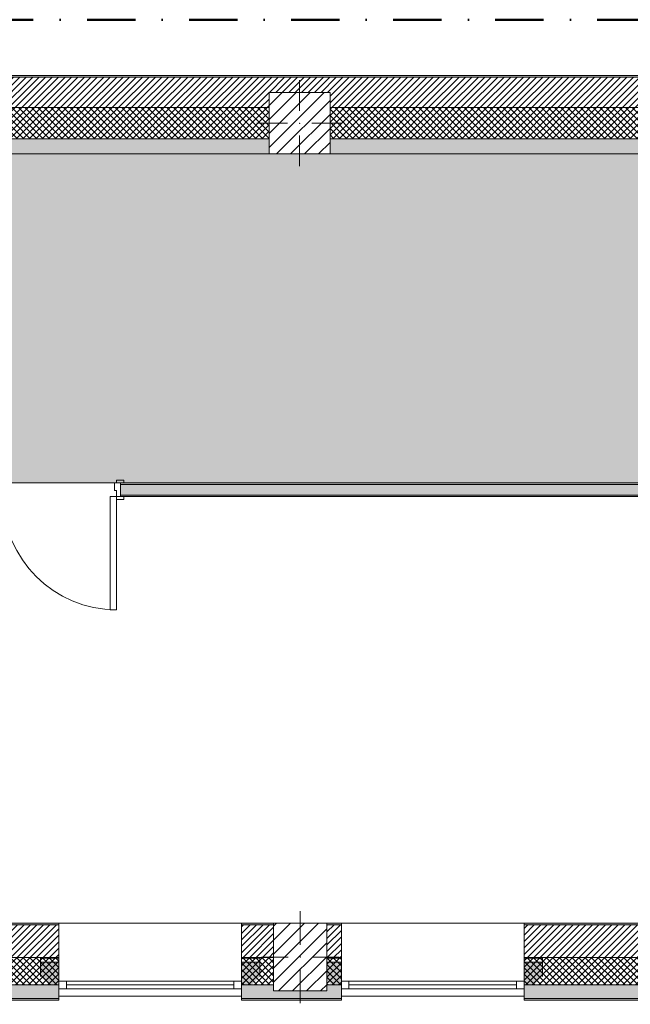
# Model space of a CAD drawing. Header units: millimetres. Extents: x -30280 to 19093, y -19284 to 4746.
# Tile 20 of 40: x -9039 to -5028, y -1726 to 4746. Entities that reach past the tile are written whole.
import ezdxf

# ---------------------------------------------------------------- set-up
doc = ezdxf.new("R2010")
doc.units = ezdxf.units.MM
doc.header["$MEASUREMENT"] = 0
doc.linetypes.add('Punto & Rayas', pattern=[670.277762, 317.5, -176.388889, 0, -176.388874])
doc.linetypes.add('Wipeout_Contour', pattern=[1000, 0, -1000])
for name, color, linetype, lineweight, true_color in [('01_2D_Ambit_Pluma_Nº__242', 7, 'Continuous', 50, 0xfb0013), ('12_FAÇ_Façana_Pluma_Nº__102', 7, 'Continuous', 5, 0xcccccc), ('12_FAÇ_Façana_Pluma_Nº__174', 7, 'Continuous', 13, 0xe4ad2c), ('12_FAÇ_Façana_Pluma_Nº__176', 7, 'Continuous', 15, 0x93a0c6), ('14_PAV_Paviment existent_Pluma_Nº__197', 7, 'Continuous', 0, 0xffe68e), ('Demolido_08_Envans_Pluma_Nº__102', 7, 'Continuous', 5, 0xcccccc), ('Demolido_08_Envans_Pluma_Nº__176', 7, 'Continuous', 15, 0x93a0c6), ('Demolido_Puertas Archicad_Pluma_Nº__3', 7, 'Continuous', 5, 0xa4a4a4)]:
    doc.layers.add(name, color=color, linetype=linetype, lineweight=lineweight, true_color=true_color)
for name, color, linetype in [('10_ESTR_Pilars', 7, 'Continuous'), ('12_FAÇ_Façana', 7, 'Continuous'), ('14_PAV_Paviment existent', 7, 'Continuous'), ('Demolido_08_Envans', 7, 'Continuous'), ('Demolido_Puertas Archicad', 7, 'Continuous'), ('Ventanas Archicad', 7, 'Continuous')]:
    doc.layers.add(name, color=color, linetype=linetype)
for name, color, linetype, lineweight in [('10_ESTR_Pilars_Pluma_Nº__20', 1, 'Continuous', 5), ('10_ESTR_Pilars_Pluma_Nº__28', 7, 'Continuous', 20), ('10_ESTR_Pilars_Pluma_Nº__42', 8, 'Continuous', 25), ('12_FAÇ_Façana_Pluma_Nº__1', 7, 'Continuous', 5), ('12_FAÇ_Façana_Pluma_Nº__2', 8, 'Continuous', 5), ('12_FAÇ_Façana_Pluma_Nº__7', 7, 'Continuous', 5), ('14_PAV_Paviment existent_Pluma_Nº__89', 7, 'Continuous', 5), ('Demolido_08_Envans_Pluma_Nº__7', 7, 'Continuous', 5), ('Demolido_12_FAÇ_Façana_Pluma_Nº__7', 7, 'Continuous', 5), ('Demolido_Puertas Archicad_Pluma_Nº__1', 7, 'Continuous', 5), ('Demolido_Puertas Archicad_Pluma_Nº__7', 7, 'Continuous', 5), ('Ventanas Archicad_Pluma_Nº__1', 7, 'Continuous', 5), ('Ventanas Archicad_Pluma_Nº__7', 7, 'Continuous', 5)]:
    doc.layers.add(name, color=color, linetype=linetype, lineweight=lineweight)
pattern_1 = [(45, (0, 0), (-21.213203, 21.213203), [])]
pattern_2 = [(45, (0, 0), (-21.213203, 21.213203), []), (135, (0, 0), (21.213203, 21.213203), [])]
pattern_3 = [(0, (0, 0), (0, 75), [0, -75])]
pattern_4 = [(45, (0, 0), (-45.96194, 45.96194), [])]

# ---------------------------------------------------------------- blocks, each defined once
blk = doc.blocks.new('Forjado_1_1', base_point=(5758.9, 1700.9))
at = {"layer": '14_PAV_Paviment existent_Pluma_Nº__197', "linetype": 'Continuous', "lineweight": 0, "true_color": 0x3f3923}
blk.add_hatch(color=39, dxfattribs=at).paths.add_polyline_path([(5758.9, 1700.9), (5758.9, 3863.5), (-28038.7, 3863.5), (-28050.8, 1700.9)])
at = {"layer": '14_PAV_Paviment existent_Pluma_Nº__89', "color": 7, "linetype": 'Continuous', "lineweight": 5, "flags": 128}
blk.add_lwpolyline([(5758.9, 1700.9), (-28050.8, 1700.9), (-28038.7, 3863.5), (5758.9, 3863.5)], close=True, dxfattribs=at)
blk = doc.blocks.new('Muro_3_1', base_point=(11882.6, 4378.5))
at = {"layer": '12_FAÇ_Façana_Pluma_Nº__102', "linetype": 'Continuous', "lineweight": 0, "true_color": 0xe5e5e5}
for points in [[(-18509.8, 3963.5), (-18509.8, 3863.5), (-7400.5, 3863.5), (-7400.5, 3963.5)], [(-7000.5, 3963.5), (-7000.5, 3863.5), (-2000.5, 3863.5), (-2000.5, 3963.5)]]:
    blk.add_hatch(color=254, dxfattribs=at).paths.add_polyline_path(points)
at = {"layer": '12_FAÇ_Façana_Pluma_Nº__174', "linetype": 'Continuous', "lineweight": 13, "true_color": 0xe4ad2c}
h = blk.add_hatch(dxfattribs=at)
h.set_pattern_fill('SATE_Aislamiento_0001', color=42, style=0, pattern_type=2)
h.set_pattern_definition(pattern_2)
h.paths.add_polyline_path([(-18509.8, 3963.5), (-7400.5, 3963.5), (-7400.5, 4168.5), (-18509.8, 4168.5)])
h = blk.add_hatch(dxfattribs=at)
h.set_pattern_fill('SATE_Aislamiento_0001', color=42, style=0, pattern_type=2)
h.set_pattern_definition(pattern_2)
h.paths.add_polyline_path([(-7000.5, 3963.5), (-2000.5, 3963.5), (-2000.5, 4168.5), (-7000.5, 4168.5)])
at = {"layer": '12_FAÇ_Façana_Pluma_Nº__176', "linetype": 'Continuous', "lineweight": 0, "true_color": 0x495063}
blk.add_hatch(color=251, dxfattribs=at).paths.add_polyline_path([(-25879.1, 4368.5), (-1110.5, 4368.5), (-1110.5, 4378.5), (-25879.1, 4378.5)])
at = {"layer": '12_FAÇ_Façana_Pluma_Nº__2', "linetype": 'Continuous', "lineweight": 5}
h = blk.add_hatch(dxfattribs=at)
h.set_pattern_fill('Ceramic_0001', color=8, style=0, pattern_type=2)
h.set_pattern_definition(pattern_1)
h.paths.add_polyline_path([(-1110.5, 4368.5), (-25879.1, 4368.5), (-25879.1, 4168.5), (-21909.8, 4168.5), (-21909.8, 4268), (-21509.8, 4268), (-21509.8, 4168.5), (-18909.8, 4168.5), (-18909.8, 4268), (-18509.8, 4268), (-18509.8, 4168.5), (-7400.5, 4168.5), (-7400.5, 4268), (-7000.5, 4268), (-7000.5, 4168.5), (-2000.5, 4168.5), (-2000.5, 4268), (-1600.5, 4268), (-1600.5, 4168.5), (-1110.5, 4168.5)])
at = {"layer": '12_FAÇ_Façana_Pluma_Nº__7', "color": 7, "linetype": 'Continuous', "lineweight": 5}
for p, q in [((-1110.5, 4368.5), (-25879.1, 4368.5)), ((-7400.5, 4168.5), (-18509.8, 4168.5)), ((-2000.5, 4168.5), (-7000.5, 4168.5)), ((-18509.8, 3963.5), (-7400.5, 3963.5)), ((-7000.5, 3963.5), (-2000.5, 3963.5))]:
    blk.add_line(p, q, dxfattribs=at)
at = {"layer": '12_FAÇ_Façana_Pluma_Nº__7', "color": 7, "linetype": 'Continuous', "lineweight": 5, "flags": 128}
for points in [[(-1110.5, 4378.5), (-25879.1, 4378.5)], [(-12747, 3863.5), (-7400.5, 3863.5)], [(-7000.5, 3863.5), (-2000.5, 3863.5)]]:
    blk.add_lwpolyline(points, dxfattribs=at)
blk = doc.blocks.new('Ventana Vertical Multi-Faja 27_5')
at = {"layer": 'Ventanas Archicad_Pluma_Nº__1', "color": 7, "linetype": 'Continuous', "lineweight": 5}
for p, q in [((-600, 50), (600, 50)), ((-600, 0), (-550, 0)), ((-550, 0), (-550, -50)), ((-550, 0), (550, 0)), ((550, -50), (550, 0)), ((550, 0), (600, 0)), ((-550, -50), (-600, -50)), ((-550, -25), (550, -25)), ((550, -50), (-550, -50)), ((600, -50), (550, -50)), ((-600, -200), (-600, -175)), ((600, -200), (600, -175)), ((-600, -430), (600, -430))]:
    blk.add_line(p, q, dxfattribs=at)
at = {"layer": 'Ventanas Archicad_Pluma_Nº__7', "color": 7, "linetype": 'Continuous', "lineweight": 5}
for p, q in [((-600, 50), (-600, 40)), ((-600, 40), (-600, 0)), ((-600, 40), (-600, 0)), ((-600, 0), (-600, -50)), ((-600, 0), (-600, -50)), ((-600, 0), (-600, -50)), ((-600, 0), (-600, -50)), ((600, 50), (600, 40)), ((600, 40), (600, 0)), ((600, 40), (600, 0)), ((600, 0), (600, -50)), ((600, 0), (600, -50)), ((600, 0), (600, -50)), ((600, 0), (600, -50)), ((-600, -50), (-600, -80)), ((-600, -50), (-600, -80)), ((600, -50), (600, -80)), ((600, -50), (600, -80)), ((-600, -80), (-600, -175)), ((-600, -80), (-600, -175)), ((600, -80), (600, -175)), ((600, -80), (600, -175)), ((-600, -200), (-600, -420)), ((600, -200), (600, -420)), ((-600, -420), (-600, -430)), ((600, -420), (600, -430))]:
    blk.add_line(p, q, dxfattribs=at)
blk = doc.blocks.new('Muro_6_1', base_point=(-6926, -1194))
at = {"layer": '12_FAÇ_Façana', "linetype": 'Continuous', "lineweight": 0, "true_color": 0x000000}
h = blk.add_hatch(dxfattribs=at)
h.set_pattern_fill('Yeso_0001', color=18, style=0, pattern_type=2)
h.set_pattern_definition(pattern_3)
h.paths.add_polyline_path([(-6926, -1424), (-7046, -1424), (-7046, -1449), (-6926, -1449)])
h = blk.add_hatch(dxfattribs=at)
h.set_pattern_fill('Yeso_0001', color=18, style=0, pattern_type=2)
h.set_pattern_definition(pattern_3)
h.paths.add_polyline_path([(-5726, -1424), (-5726, -1449), (-5606, -1449), (-5606, -1424)])
at = {"layer": '12_FAÇ_Façana_Pluma_Nº__102', "linetype": 'Continuous', "lineweight": 0, "true_color": 0xe5e5e5}
for points in [[(-7046, -1544), (-6926, -1664), (-6926, -1449), (-7046, -1449)], [(-5606, -1544), (-5606, -1449), (-5726, -1449), (-5726, -1664)]]:
    blk.add_hatch(color=254, dxfattribs=at).paths.add_polyline_path(points)
at = {"layer": '12_FAÇ_Façana_Pluma_Nº__1', "color": 7, "linetype": 'Continuous', "lineweight": 5}
for p, q in [((-7046, -1424), (-6926, -1424)), ((-7046, -1449), (-7046, -1424)), ((-6926, -1449), (-7046, -1449)), ((-6926, -1424), (-6926, -1449)), ((-5726, -1424), (-5726, -1449)), ((-5606, -1424), (-5726, -1424)), ((-5726, -1449), (-5606, -1449)), ((-5606, -1449), (-5606, -1424))]:
    blk.add_line(p, q, dxfattribs=at)
at = {"layer": '12_FAÇ_Façana_Pluma_Nº__7', "color": 7, "linetype": 'Continuous', "lineweight": 5}
for p, q in [((-6926, -1204), (-6926, -1194)), ((-6926, -1424), (-6926, -1204)), ((-5726, -1204), (-5726, -1194)), ((-5726, -1424), (-5726, -1204)), ((-7046, -1544), (-7046, -1449)), ((-6926, -1544), (-6926, -1449)), ((-6926, -1544), (-6926, -1449)), ((-5726, -1544), (-5726, -1449)), ((-5726, -1544), (-5726, -1449)), ((-5606, -1544), (-5606, -1449)), ((-6926, -1574), (-6926, -1544)), ((-6926, -1574), (-6926, -1544)), ((-5726, -1574), (-5726, -1544)), ((-5726, -1574), (-5726, -1544)), ((-6926, -1624), (-6926, -1574)), ((-6926, -1624), (-6926, -1574)), ((-5726, -1624), (-5726, -1574)), ((-5726, -1624), (-5726, -1574)), ((-6926, -1664), (-6926, -1624)), ((-6926, -1664), (-6926, -1624)), ((-6926, -1674), (-6926, -1664)), ((-5726, -1664), (-5726, -1624)), ((-5726, -1664), (-5726, -1624)), ((-5726, -1674), (-5726, -1664))]:
    blk.add_line(p, q, dxfattribs=at)
at = {"layer": 'Ventanas Archicad', "color": 253, "linetype": 'Continuous', "lineweight": 5, "true_color": 0xa4a4a6, "zscale": 1000, "rotation": 180}
blk.add_blockref('Ventana Vertical Multi-Faja 27_5', (-6326, -1624), dxfattribs=at)
blk = doc.blocks.new('Muro_7_1', base_point=(-5726, -1194))
at = {"layer": '12_FAÇ_Façana_Pluma_Nº__102', "linetype": 'Continuous', "lineweight": 0, "true_color": 0xe5e5e5}
for points in [[(-5726, -1689), (-3383.4, -1689), (-3383.4, -1599), (-5726, -1599)], [(-5726, -1699), (-3383.4, -1699), (-3383.4, -1689), (-5726, -1689)]]:
    blk.add_hatch(color=254, dxfattribs=at).paths.add_polyline_path(points)
at = {"layer": '12_FAÇ_Façana_Pluma_Nº__174', "linetype": 'Continuous', "lineweight": 13, "true_color": 0xe4ad2c}
h = blk.add_hatch(dxfattribs=at)
h.set_pattern_fill('SATE_Aislamiento_0001', color=42, style=0, pattern_type=2)
h.set_pattern_definition(pattern_2)
h.paths.add_polyline_path([(-5726, -1599), (-3383.4, -1599), (-3383.4, -1419), (-5726, -1419)])
at = {"layer": '12_FAÇ_Façana_Pluma_Nº__176', "linetype": 'Continuous', "lineweight": 0, "true_color": 0x495063}
blk.add_hatch(color=251, dxfattribs=at).paths.add_polyline_path([(-3383.4, -1194), (-5726, -1194), (-5726, -1204), (-3383.4, -1204)])
at = {"layer": '12_FAÇ_Façana_Pluma_Nº__2', "linetype": 'Continuous', "lineweight": 5}
h = blk.add_hatch(dxfattribs=at)
h.set_pattern_fill('Ceramic_0001', color=8, style=0, pattern_type=2)
h.set_pattern_definition(pattern_1)
h.paths.add_polyline_path([(-5726, -1419), (-3383.4, -1419), (-3383.4, -1204), (-5726, -1204)])
at = {"layer": '12_FAÇ_Façana_Pluma_Nº__7', "color": 7, "linetype": 'Continuous', "lineweight": 5}
for p, q in [((-3383.4, -1204), (-5726, -1204)), ((-5726, -1419), (-3383.4, -1419)), ((-5726, -1599), (-3383.4, -1599)), ((-5726, -1689), (-3383.4, -1689))]:
    blk.add_line(p, q, dxfattribs=at)
at = {"layer": '12_FAÇ_Façana_Pluma_Nº__7', "color": 7, "linetype": 'Continuous', "lineweight": 5, "flags": 128}
for points in [[(-3383.4, -1194), (-5726, -1194)], [(-5726, -1419), (-5726, -1424)], [(-3383.4, -1424), (-3383.4, -1419)], [(-5726, -1544), (-5726, -1599)], [(-3383.4, -1599), (-3383.4, -1544)], [(-5726, -1664), (-5726, -1699)], [(-3383.4, -1699), (-3383.4, -1664)], [(-5726, -1699), (-3383.4, -1699)]]:
    blk.add_lwpolyline(points, dxfattribs=at)
blk = doc.blocks.new('Muro_8_1', base_point=(-7581.9, -1194))
at = {"layer": '12_FAÇ_Façana_Pluma_Nº__102', "linetype": 'Continuous', "lineweight": 0, "true_color": 0xe5e5e5}
for points in [[(-7371.1, -1599), (-7581.9, -1599), (-7581.9, -1689), (-6926, -1689), (-6926, -1599), (-7021.1, -1599), (-7021.1, -1639), (-7371.1, -1639)], [(-7581.9, -1699), (-6926, -1699), (-6926, -1689), (-7581.9, -1689)]]:
    blk.add_hatch(color=254, dxfattribs=at).paths.add_polyline_path(points)
at = {"layer": '12_FAÇ_Façana_Pluma_Nº__174', "linetype": 'Continuous', "lineweight": 13, "true_color": 0xe4ad2c}
h = blk.add_hatch(dxfattribs=at)
h.set_pattern_fill('SATE_Aislamiento_0001', color=42, style=0, pattern_type=2)
h.set_pattern_definition(pattern_2)
h.paths.add_polyline_path([(-7581.9, -1599), (-7371.1, -1599), (-7371.1, -1419), (-7581.9, -1419)])
h = blk.add_hatch(dxfattribs=at)
h.set_pattern_fill('SATE_Aislamiento_0001', color=42, style=0, pattern_type=2)
h.set_pattern_definition(pattern_2)
h.paths.add_polyline_path([(-7021.1, -1599), (-6926, -1599), (-6926, -1419), (-7021.1, -1419)])
at = {"layer": '12_FAÇ_Façana_Pluma_Nº__176', "linetype": 'Continuous', "lineweight": 0, "true_color": 0x495063}
for points in [[(-7581.9, -1194), (-7581.9, -1204), (-7371.1, -1204), (-7371.1, -1194)], [(-7021.1, -1194), (-7021.1, -1204), (-6926, -1204), (-6926, -1194)]]:
    blk.add_hatch(color=251, dxfattribs=at).paths.add_polyline_path(points)
at = {"layer": '12_FAÇ_Façana_Pluma_Nº__2', "linetype": 'Continuous', "lineweight": 5}
h = blk.add_hatch(dxfattribs=at)
h.set_pattern_fill('Ceramic_0001', color=8, style=0, pattern_type=2)
h.set_pattern_definition(pattern_1)
h.paths.add_polyline_path([(-7581.9, -1419), (-7371.1, -1419), (-7371.1, -1204), (-7581.9, -1204)])
h = blk.add_hatch(dxfattribs=at)
h.set_pattern_fill('Ceramic_0001', color=8, style=0, pattern_type=2)
h.set_pattern_definition(pattern_1)
h.paths.add_polyline_path([(-7021.1, -1419), (-6926, -1419), (-6926, -1204), (-7021.1, -1204)])
at = {"layer": '12_FAÇ_Façana_Pluma_Nº__7', "color": 7, "linetype": 'Continuous', "lineweight": 5}
for p, q in [((-7371.1, -1204), (-7581.9, -1204)), ((-6926, -1204), (-7021.1, -1204)), ((-7581.9, -1419), (-7371.1, -1419)), ((-7021.1, -1419), (-6926, -1419)), ((-7581.9, -1599), (-7371.1, -1599)), ((-7021.1, -1599), (-6926, -1599)), ((-7581.9, -1689), (-6926, -1689))]:
    blk.add_line(p, q, dxfattribs=at)
at = {"layer": '12_FAÇ_Façana_Pluma_Nº__7', "color": 7, "linetype": 'Continuous', "lineweight": 5, "flags": 128}
for points in [[(-7371.1, -1194), (-7581.9, -1194)], [(-6926, -1194), (-7021.1, -1194)], [(-7581.9, -1419), (-7581.9, -1424)], [(-6926, -1424), (-6926, -1419)], [(-7581.9, -1544), (-7581.9, -1599)], [(-6926, -1599), (-6926, -1544)], [(-7581.9, -1664), (-7581.9, -1699)], [(-6926, -1699), (-6926, -1664)], [(-7581.9, -1699), (-6926, -1699)]]:
    blk.add_lwpolyline(points, dxfattribs=at)
blk = doc.blocks.new('Muro_9_1', base_point=(-8781.9, -1194))
at = {"layer": '12_FAÇ_Façana', "linetype": 'Continuous', "lineweight": 0, "true_color": 0x000000}
h = blk.add_hatch(dxfattribs=at)
h.set_pattern_fill('Yeso_0001', color=18, style=0, pattern_type=2)
h.set_pattern_definition(pattern_3)
h.paths.add_polyline_path([(-8781.9, -1424), (-8901.9, -1424), (-8901.9, -1449), (-8781.9, -1449)])
h = blk.add_hatch(dxfattribs=at)
h.set_pattern_fill('Yeso_0001', color=18, style=0, pattern_type=2)
h.set_pattern_definition(pattern_3)
h.paths.add_polyline_path([(-7581.9, -1424), (-7581.9, -1449), (-7461.9, -1449), (-7461.9, -1424)])
at = {"layer": '12_FAÇ_Façana_Pluma_Nº__102', "linetype": 'Continuous', "lineweight": 0, "true_color": 0xe5e5e5}
for points in [[(-8901.9, -1544), (-8781.9, -1664), (-8781.9, -1449), (-8901.9, -1449)], [(-7461.9, -1544), (-7461.9, -1449), (-7581.9, -1449), (-7581.9, -1664)]]:
    blk.add_hatch(color=254, dxfattribs=at).paths.add_polyline_path(points)
at = {"layer": '12_FAÇ_Façana_Pluma_Nº__1', "color": 7, "linetype": 'Continuous', "lineweight": 5}
for p, q in [((-8901.9, -1424), (-8781.9, -1424)), ((-8901.9, -1449), (-8901.9, -1424)), ((-8781.9, -1449), (-8901.9, -1449)), ((-8781.9, -1424), (-8781.9, -1449)), ((-7581.9, -1424), (-7581.9, -1449)), ((-7461.9, -1424), (-7581.9, -1424)), ((-7581.9, -1449), (-7461.9, -1449)), ((-7461.9, -1449), (-7461.9, -1424))]:
    blk.add_line(p, q, dxfattribs=at)
at = {"layer": '12_FAÇ_Façana_Pluma_Nº__7', "color": 7, "linetype": 'Continuous', "lineweight": 5}
for p, q in [((-8781.9, -1204), (-8781.9, -1194)), ((-8781.9, -1424), (-8781.9, -1204)), ((-7581.9, -1204), (-7581.9, -1194)), ((-7581.9, -1424), (-7581.9, -1204)), ((-8901.9, -1544), (-8901.9, -1449)), ((-8781.9, -1544), (-8781.9, -1449)), ((-8781.9, -1544), (-8781.9, -1449)), ((-7581.9, -1544), (-7581.9, -1449)), ((-7581.9, -1544), (-7581.9, -1449)), ((-7461.9, -1544), (-7461.9, -1449)), ((-8781.9, -1574), (-8781.9, -1544)), ((-8781.9, -1574), (-8781.9, -1544)), ((-7581.9, -1574), (-7581.9, -1544)), ((-7581.9, -1574), (-7581.9, -1544)), ((-8781.9, -1624), (-8781.9, -1574)), ((-8781.9, -1624), (-8781.9, -1574)), ((-7581.9, -1624), (-7581.9, -1574)), ((-7581.9, -1624), (-7581.9, -1574)), ((-8781.9, -1664), (-8781.9, -1624)), ((-8781.9, -1664), (-8781.9, -1624)), ((-8781.9, -1674), (-8781.9, -1664)), ((-7581.9, -1664), (-7581.9, -1624)), ((-7581.9, -1664), (-7581.9, -1624)), ((-7581.9, -1674), (-7581.9, -1664))]:
    blk.add_line(p, q, dxfattribs=at)
at = {"layer": 'Ventanas Archicad', "color": 253, "linetype": 'Continuous', "lineweight": 5, "true_color": 0xa4a4a6, "zscale": 1000, "rotation": 180}
blk.add_blockref('Ventana Vertical Multi-Faja 27_5', (-8181.9, -1624), dxfattribs=at)
blk = doc.blocks.new('Muro_10_1', base_point=(-12935.9, -1194))
at = {"layer": '12_FAÇ_Façana_Pluma_Nº__102', "linetype": 'Continuous', "lineweight": 0, "true_color": 0xe5e5e5}
for points in [[(-12935.9, -1599), (-12935.9, -1689), (-12837, -1689), (-12837, -1614), (-12886.8, -1614), (-12886.8, -1599)], [(-12837, -1614), (-12837, -1689), (-12747, -1689), (-12747, -1614)], [(-12747, -1689), (-8781.9, -1689), (-8781.9, -1599), (-12035.9, -1599), (-12035.9, -1614), (-12435.9, -1614), (-12435.9, -1599), (-12486.8, -1599), (-12486.8, -1614), (-12747, -1614)], [(-12935.9, -1699), (-8781.9, -1699), (-8781.9, -1689), (-12935.9, -1689)]]:
    blk.add_hatch(color=254, dxfattribs=at).paths.add_polyline_path(points)
at = {"layer": '12_FAÇ_Façana_Pluma_Nº__174', "linetype": 'Continuous', "lineweight": 13, "true_color": 0xe4ad2c}
h = blk.add_hatch(dxfattribs=at)
h.set_pattern_fill('SATE_Aislamiento_0001', color=42, style=0, pattern_type=2)
h.set_pattern_definition(pattern_2)
h.paths.add_polyline_path([(-12935.9, -1419), (-12935.9, -1599), (-12886.8, -1599), (-12886.8, -1419)])
h = blk.add_hatch(dxfattribs=at)
h.set_pattern_fill('SATE_Aislamiento_0001', color=42, style=0, pattern_type=2)
h.set_pattern_definition(pattern_2)
h.paths.add_polyline_path([(-12486.8, -1419), (-12486.8, -1599), (-12435.9, -1599), (-12435.9, -1419)])
h = blk.add_hatch(dxfattribs=at)
h.set_pattern_fill('SATE_Aislamiento_0001', color=42, style=0, pattern_type=2)
h.set_pattern_definition(pattern_2)
h.paths.add_polyline_path([(-12035.9, -1419), (-12035.9, -1599), (-8781.9, -1599), (-8781.9, -1419)])
at = {"layer": '12_FAÇ_Façana_Pluma_Nº__176', "linetype": 'Continuous', "lineweight": 0, "true_color": 0x495063}
for points in [[(-12847, -1194), (-12935.9, -1194), (-12935.9, -1204), (-12847, -1204)], [(-12837, -1194), (-12847, -1194), (-12847, -1204), (-12837, -1204)], [(-12737, -1194), (-12747, -1194), (-12747, -1204), (-12737, -1204)], [(-12737, -1204), (-8781.9, -1204), (-8781.9, -1194), (-12737, -1194)]]:
    blk.add_hatch(color=251, dxfattribs=at).paths.add_polyline_path(points)
at = {"layer": '12_FAÇ_Façana_Pluma_Nº__2', "linetype": 'Continuous', "lineweight": 5}
h = blk.add_hatch(dxfattribs=at)
h.set_pattern_fill('Ceramic_0001', color=8, style=0, pattern_type=2)
h.set_pattern_definition(pattern_1)
h.paths.add_polyline_path([(-12935.9, -1204), (-12935.9, -1419), (-12886.8, -1419), (-12886.8, -1214), (-12837, -1214), (-12837, -1204)])
h = blk.add_hatch(dxfattribs=at)
h.set_pattern_fill('Ceramic_0001', color=8, style=0, pattern_type=2)
h.set_pattern_definition(pattern_1)
h.paths.add_polyline_path([(-12747, -1214), (-12486.8, -1214), (-12486.8, -1419), (-12435.9, -1419), (-12435.9, -1214), (-12035.9, -1214), (-12035.9, -1419), (-8781.9, -1419), (-8781.9, -1204), (-12747, -1204)])
at = {"layer": '12_FAÇ_Façana_Pluma_Nº__7', "color": 7, "linetype": 'Continuous', "lineweight": 5}
for p, q in [((-12837, -1204), (-12935.9, -1204)), ((-8781.9, -1204), (-12747, -1204)), ((-12935.9, -1419), (-12886.8, -1419)), ((-12486.8, -1419), (-12435.9, -1419)), ((-12035.9, -1419), (-8781.9, -1419)), ((-12935.9, -1599), (-12886.8, -1599)), ((-12486.8, -1599), (-12435.9, -1599)), ((-12035.9, -1599), (-8781.9, -1599)), ((-12935.9, -1689), (-12837, -1689)), ((-12837, -1689), (-12747, -1689)), ((-12747, -1689), (-8781.9, -1689))]:
    blk.add_line(p, q, dxfattribs=at)
at = {"layer": '12_FAÇ_Façana_Pluma_Nº__7', "color": 7, "linetype": 'Continuous', "lineweight": 5, "flags": 128}
for points in [[(-12847, -1194), (-12935.9, -1194)], [(-8781.9, -1194), (-12737, -1194)], [(-12935.9, -1419), (-12935.9, -1424)], [(-8781.9, -1424), (-8781.9, -1419)], [(-12935.9, -1544), (-12935.9, -1599)], [(-8781.9, -1599), (-8781.9, -1544)], [(-12935.9, -1664), (-12935.9, -1699)], [(-8781.9, -1699), (-8781.9, -1664)], [(-12935.9, -1699), (-8781.9, -1699)]]:
    blk.add_lwpolyline(points, dxfattribs=at)
at = {"layer": 'Demolido_12_FAÇ_Façana_Pluma_Nº__7', "color": 7, "linetype": 'Continuous', "lineweight": 5}
for p, q in [((-12837, -1194), (-12837, -1204)), ((-12837, -1204), (-12837, -1214)), ((-12747, -1204), (-12747, -1194)), ((-12747, -1214), (-12747, -1204))]:
    blk.add_line(p, q, dxfattribs=at)
blk = doc.blocks.new('Puerta 27_16')
at = {"layer": 'Demolido_Puertas Archicad_Pluma_Nº__1', "color": 7, "linetype": 'Continuous', "lineweight": 5}
for p, q in [((332, 0), (332, 744)), ((332, 744), (372, 744)), ((372, 744), (372, 0)), ((-422, 0), (-422, 19)), ((-422, 19), (-372, 19)), ((-372, 0), (-422, 0)), ((-372, 0), (-400, 0)), ((-400, 0), (-400, -90)), ((-372, 19), (-372, 0)), ((-372, -40), (-372, 0)), ((372, 0), (332, 0)), ((372, 19), (422, 19)), ((372, 0), (372, 19)), ((422, 0), (372, 0)), ((400, 0), (372, 0)), ((372, 0), (372, -40)), ((400, -90), (400, 0)), ((422, 19), (422, 0)), ((-360, -40), (-372, -40)), ((-360, -90), (-360, -40)), ((372, -40), (360, -40)), ((360, -40), (360, -90)), ((-422, -109), (-422, -90)), ((-422, -90), (-372, -90)), ((-372, -109), (-422, -109)), ((-400, -90), (-360, -90)), ((-372, -90), (-372, -109)), ((360, -90), (400, -90)), ((372, -90), (422, -90)), ((372, -109), (372, -90)), ((422, -109), (372, -109)), ((422, -90), (422, -109))]:
    blk.add_line(p, q, dxfattribs=at)
at = {"layer": 'Demolido_Puertas Archicad_Pluma_Nº__3', "color": 253, "linetype": 'Continuous', "lineweight": 5, "true_color": 0xa4a4a4}
blk.add_arc((372, 0), 744, 90, 180, dxfattribs=at)
at = {"layer": 'Demolido_Puertas Archicad_Pluma_Nº__7', "color": 7, "linetype": 'Continuous', "lineweight": 5}
for p, q in [((-400, 0), (-422, 0)), ((-400, 0), (-422, 0)), ((-400, 0), (-400, -10)), ((-400, 0), (-400, -10)), ((400, 0), (400, -10)), ((400, 0), (400, -10)), ((400, 0), (422, 0)), ((400, 0), (422, 0)), ((-400, -10), (-400, -80)), ((-400, -10), (-400, -80)), ((400, -10), (400, -80)), ((400, -10), (400, -80)), ((-400, -90), (-422, -90)), ((-400, -90), (-422, -90)), ((-400, -80), (-400, -90)), ((-400, -80), (-400, -90)), ((400, -80), (400, -90)), ((400, -80), (400, -90)), ((400, -90), (422, -90)), ((400, -90), (422, -90))]:
    blk.add_line(p, q, dxfattribs=at)
blk = doc.blocks.new('Muro_106_1', base_point=(-18761.1, 1610.9))
at = {"layer": 'Demolido_08_Envans_Pluma_Nº__102', "linetype": 'Continuous', "lineweight": 0, "true_color": 0xe5e5e5}
blk.add_hatch(color=254, dxfattribs=at).paths.add_polyline_path([(-8376.2, 1620.9), (-1614.7, 1620.9), (-1614.7, 1690.9), (-8376.2, 1690.9)])
at = {"layer": 'Demolido_08_Envans_Pluma_Nº__176', "linetype": 'Continuous', "lineweight": 0, "true_color": 0x495063}
for points in [[(-8376.2, 1690.9), (-1614.7, 1690.9), (-1614.7, 1700.9), (-8376.2, 1700.9)], [(-8376.2, 1620.9), (-8376.2, 1610.9), (-1621.1, 1610.9), (-1621.1, 1620.9)]]:
    blk.add_hatch(color=251, dxfattribs=at).paths.add_polyline_path(points)
at = {"layer": 'Demolido_08_Envans_Pluma_Nº__7', "color": 7, "linetype": 'Continuous', "lineweight": 5}
for p, q in [((-8376.2, 1700.9), (-8354.2, 1700.9)), ((-8376.2, 1690.9), (-8376.2, 1700.9)), ((-1614.7, 1690.9), (-8376.2, 1690.9)), ((-8376.2, 1620.9), (-8376.2, 1690.9)), ((-8376.2, 1620.9), (-1614.7, 1620.9)), ((-8376.2, 1610.9), (-8376.2, 1620.9)), ((-8376.2, 1610.9), (-8354.2, 1610.9))]:
    blk.add_line(p, q, dxfattribs=at)
at = {"layer": 'Demolido_08_Envans_Pluma_Nº__7', "color": 7, "linetype": 'Continuous', "lineweight": 5, "flags": 128}
for points in [[(-1614.7, 1700.9), (-8376.2, 1700.9)], [(-8376.2, 1610.9), (-1621.1, 1610.9)]]:
    blk.add_lwpolyline(points, dxfattribs=at)
at = {"layer": 'Demolido_Puertas Archicad', "color": 253, "linetype": 'Continuous', "lineweight": 5, "true_color": 0xa4a4a6, "xscale": -1, "zscale": 1000, "rotation": 180}
blk.add_blockref('Puerta 27_16', (-8776.2, 1610.9), dxfattribs=at)
blk = doc.blocks.new('Pilar_5_1', base_point=(-7196.1, -1416.5))
at = {"color": 254, "linetype": 'Wipeout_Contour', "lineweight": 0, "ltscale": 29350.059715}
blk.add_wipeout([(-7371.1, -1639), (-7021.1, -1639), (-7021.1, -1194), (-7371.1, -1194)], dxfattribs=at).dxf.layer = '10_ESTR_Pilars'
at = {"layer": '10_ESTR_Pilars_Pluma_Nº__42', "linetype": 'Continuous', "lineweight": 25}
h = blk.add_hatch(dxfattribs=at)
h.set_pattern_fill('00_GCT_trama_45º_e1_400__05', color=8, style=0, pattern_type=2)
h.set_pattern_definition(pattern_4)
h.paths.add_polyline_path([(-7371.1, -1639), (-7021.1, -1639), (-7021.1, -1194), (-7371.1, -1194)])
at = {"layer": '10_ESTR_Pilars_Pluma_Nº__20', "color": 1, "linetype": 'Continuous', "lineweight": 5}
for p, q in [((-7196.1, -1336.5), (-7196.1, -1114)), ((-7276.1, -1416.5), (-7451.1, -1416.5)), ((-7116.1, -1416.5), (-6941.1, -1416.5)), ((-7196.1, -1496.5), (-7196.1, -1719))]:
    blk.add_line(p, q, dxfattribs=at)
blk.add_point((-7196.1, -1416.5), dxfattribs=at)
at = {"layer": '10_ESTR_Pilars_Pluma_Nº__28', "color": 7, "linetype": 'Continuous', "lineweight": 20, "flags": 128}
blk.add_lwpolyline([(-7371.1, -1639), (-7021.1, -1639), (-7021.1, -1194), (-7371.1, -1194)], close=True, dxfattribs=at)
blk = doc.blocks.new('Pilar_33_1', base_point=(-7200.5, 4065.7))
at = {"color": 254, "linetype": 'Wipeout_Contour', "lineweight": 0, "ltscale": 33086.01735}
blk.add_wipeout([(-7400.5, 3863.5), (-7000.5, 3863.5), (-7000.5, 4268), (-7400.5, 4268)], dxfattribs=at).dxf.layer = '10_ESTR_Pilars'
at = {"layer": '10_ESTR_Pilars_Pluma_Nº__42', "linetype": 'Continuous', "lineweight": 25}
h = blk.add_hatch(dxfattribs=at)
h.set_pattern_fill('00_GCT_trama_45º_e1_400__05', color=8, style=0, pattern_type=2)
h.set_pattern_definition(pattern_4)
h.paths.add_polyline_path([(-7400.5, 3863.5), (-7000.5, 3863.5), (-7000.5, 4268), (-7400.5, 4268)])
at = {"layer": '10_ESTR_Pilars_Pluma_Nº__20', "color": 1, "linetype": 'Continuous', "lineweight": 5}
for p, q in [((-7200.5, 4145.7), (-7200.5, 4348)), ((-7280.5, 4065.7), (-7480.5, 4065.7)), ((-7120.5, 4065.7), (-6920.5, 4065.7)), ((-7200.5, 3985.7), (-7200.5, 3783.5))]:
    blk.add_line(p, q, dxfattribs=at)
blk.add_point((-7200.5, 4065.7), dxfattribs=at)
at = {"layer": '10_ESTR_Pilars_Pluma_Nº__28', "color": 7, "linetype": 'Continuous', "lineweight": 20, "flags": 128}
blk.add_lwpolyline([(-7400.5, 3863.5), (-7000.5, 3863.5), (-7000.5, 4268), (-7400.5, 4268)], close=True, dxfattribs=at)

msp = doc.modelspace()

# ---------------------------------------------------------------- linework, layer by layer
at = {"layer": '01_2D_Ambit_Pluma_Nº__242', "color": 1, "linetype": 'Punto & Rayas', "lineweight": 50, "true_color": 0xfb0013, "flags": 128}
msp.add_lwpolyline([(-28416.579, -2249.593), (-28416.579, 4745.928), (7590.116, 4745.928), (7590.116, -1864.54), (6642.921, -1864.54), (6642.921, -11392.724), (6642.921, -17756.595), (-18985.875, -17756.595), (-18985.875, -11834.879), (-2447.904, -11834.879), (-2447.904, -2249.593)], close=True, dxfattribs=at)

# ---------------------------------------------------------------- block references
at = {"layer": '12_FAÇ_Façana', "color": 7, "lineweight": 20}
for name, p in [('Muro_3_1', (11882.64, 4378.454)), ('Muro_10_1', (-12935.931, -1193.976)), ('Muro_9_1', (-8781.931, -1193.976)), ('Muro_8_1', (-7581.931, -1193.976)), ('Muro_6_1', (-6926, -1193.976)), ('Muro_7_1', (-5726, -1193.976))]:
    msp.add_blockref(name, p, dxfattribs=at)
at = {"layer": '14_PAV_Paviment existent', "color": 7, "linetype": 'Continuous', "lineweight": 5}
msp.add_blockref('Forjado_1_1', (5758.891, 1700.853), dxfattribs=at)
at = {"layer": 'Demolido_08_Envans', "color": 7, "lineweight": 20}
msp.add_blockref('Muro_106_1', (-18761.109, 1610.853), dxfattribs=at)

# ---------------------------------------------------------------- next in the draw order: block references
at = {"layer": '10_ESTR_Pilars', "color": 7, "lineweight": 20}
for name, p in [('Pilar_33_1', (-7200.468, 4065.732)), ('Pilar_5_1', (-7196.108, -1416.475))]:
    msp.add_blockref(name, p, dxfattribs=at)

doc.saveas('drawing.dxf')
